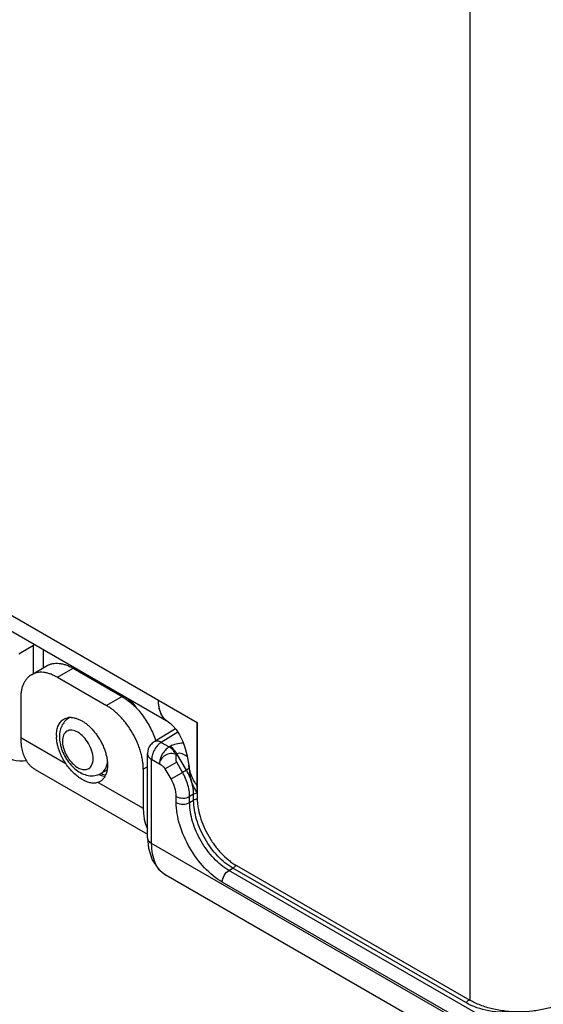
# Model space of a CAD drawing. Header units: inches. Extents: x 0 to 22, y 0 to 17.
# Tile 11 of 33: x 2.5 to 3.3, y 11.5 to 12.9. Entities that reach past the tile are written whole.
import ezdxf

# ---------------------------------------------------------------- set-up
doc = ezdxf.new("R2010")
doc.units = ezdxf.units.IN
doc.header["$LTSCALE"] = 1.21
doc.header["$MEASUREMENT"] = 0
doc.layers.get('0').update_dxf_attribs({"linetype": 'CONTINUOUS'})
for name, color, linetype in [('02___PRT_ALL_AXES', 7, 'CONTINUOUS'), ('03___PRT_ALL_CURVES', 7, 'CONTINUOUS'), ('FEATURES', 7, 'CONTINUOUS')]:
    doc.layers.add(name, color=color, linetype=linetype)

msp = doc.modelspace()

# ---------------------------------------------------------------- linework, layer by layer
at = {"color": 3, "linetype": 'CONTINUOUS'}
for p, q in [((3.1794, 14.0676), (3.1794, 11.472)), ((1.3905, 12.6788), (2.7863, 11.8729)), ((2.7449, 11.8731), (1.405, 12.6468)), ((2.7333, 11.8875), (2.7321, 11.8913)), ((2.7863, 11.8729), (2.7863, 11.7643)), ((2.7787, 11.7946), (2.7763, 11.8011)), ((2.7816, 11.7794), (2.7791, 11.7853)), ((2.8429, 11.6663), (3.1794, 11.472))]:
    msp.add_line(p, q, dxfattribs=at)
at = {"color": 7, "linetype": 'CONTINUOUS'}
for p, q in [((2.529, 11.9715), (2.5505, 11.9841)), ((2.5515, 11.9849), (2.5505, 11.9844)), ((2.5518, 11.9847), (2.5505, 11.9841)), ((2.5505, 11.9434), (2.5505, 11.9841)), ((2.5645, 11.9515), (2.5645, 11.9773)), ((2.6026, 11.8799), (2.6011, 11.879)), ((2.755, 11.8635), (2.7244, 11.8448)), ((2.7585, 11.8585), (2.7345, 11.8439)), ((2.7345, 11.8439), (2.7458, 11.8374)), ((2.7471, 11.8382), (2.7458, 11.8374)), ((2.7147, 11.7063), (2.7147, 11.8278)), ((2.7206, 11.8196), (2.7319, 11.8131)), ((2.7206, 11.6981), (2.7206, 11.8196)), ((2.7571, 11.8276), (2.7558, 11.8269)), ((2.7708, 11.8039), (2.7571, 11.8276)), ((2.7567, 11.8153), (2.7402, 11.8058)), ((2.7486, 11.7912), (2.7402, 11.8058)), ((2.7651, 11.8007), (2.7567, 11.8153)), ((2.7745, 11.8061), (2.7708, 11.8039)), ((2.6452, 11.7973), (2.6498, 11.7957)), ((2.6562, 11.8038), (2.6473, 11.799)), ((2.6496, 11.7978), (2.6474, 11.799)), ((2.6539, 11.7965), (2.6496, 11.7978)), ((2.6498, 11.7957), (2.6533, 11.7951)), ((2.7486, 11.7912), (2.7651, 11.8007)), ((2.7708, 11.8039), (2.7651, 11.8007)), ((2.7561, 11.7573), (2.7561, 11.7659)), ((2.7811, 11.7691), (2.7754, 11.7658)), ((2.7754, 11.7572), (2.7754, 11.7658)), ((2.7811, 11.7604), (2.7811, 11.7691)), ((2.7754, 11.7572), (2.7811, 11.7604)), ((3.1824, 11.4315), (2.7206, 11.6981)), ((2.8321, 11.6593), (2.8376, 11.6624)), ((3.1734, 11.4685), (2.8376, 11.6624)), ((3.2031, 11.3857), (2.7411, 11.6525)), ((3.1921, 11.4514), (2.8321, 11.6593)), ((3.1825, 11.4346), (2.8224, 11.6424))]:
    msp.add_line(p, q, dxfattribs=at)
at = {"color": 3, "linetype": 'CONTINUOUS'}
for points in [[(2.7449, 11.8731), (2.7471, 11.8716), (2.7511, 11.8681), (2.7559, 11.8625), (2.7609, 11.8547), (2.7654, 11.8452), (2.7689, 11.8351), (2.7716, 11.8246), (2.7737, 11.8134), (2.774, 11.8115)], [(2.774, 11.8115), (2.7753, 11.8026), (2.7755, 11.8008)]]:
    msp.add_lwpolyline(points, dxfattribs=at)
at = {"color": 7, "linetype": 'CONTINUOUS'}
msp.add_lwpolyline([(2.7147, 11.7063), (2.716, 11.6916), (2.7212, 11.6747), (2.7303, 11.6611), (2.7412, 11.6525)], dxfattribs=at)
for centre, radius, start, end in [((2.5906, 11.9842), 0.0401, 178.3216, 180.1501), ((2.626, 11.9081), 0.0365, 96.4748, 100.1443), ((2.6339, 11.9051), 0.0336, 95.8955, 97.7229), ((2.5769, 11.8128), 0.1445, 36.8908, 41.1144), ((2.5659, 11.8057), 0.1594, 33.5789, 38.2271), ((2.6091, 11.8658), 0.0154, 114.4073, 121.2446), ((2.6453, 11.8535), 0.0578, 192.7873, 193.419), ((2.6459, 11.8537), 0.0584, 193.4193, 194.2143), ((2.7347, 11.8278), 0.02, 141.1167, 180.0124), ((2.6633, 11.8408), 0.0471, 246.0539, 247.3935), ((2.6904, 11.7577), 0.0862, 23.5221, 29.9233)]:
    msp.add_arc(centre, radius, start, end, dxfattribs=at)
msp.add_ellipse((2.5647, 11.9082), major_axis=(0.0507, 0.0862), ratio=0.582437, start_param=-3.922731, end_param=-2.699542, dxfattribs=at)
at = {"color": 3, "linetype": 'CONTINUOUS'}
for points, knots in [([(2.7449, 11.8731), (2.7438, 11.8738), (2.7416, 11.8753), (2.7386, 11.8782), (2.7361, 11.8816), (2.7333, 11.887), (2.731, 11.8949), (2.7304, 11.9016), (2.7304, 11.9052)], [0, 0, 0, 0, 0.108091, 0.218236, 0.332274, 0.451708, 0.710619, 1, 1, 1, 1]), ([(2.7321, 11.8913), (2.7315, 11.8935), (2.7307, 11.8981), (2.7304, 11.9028), (2.7304, 11.9052)], [0, 0, 0, 0, 0.482251, 1, 1, 1, 1]), ([(2.7371, 11.8804), (2.7367, 11.8809), (2.7352, 11.8832), (2.7341, 11.8856), (2.7333, 11.8875)], [0, 0, 0, 0, 0.241717, 1, 1, 1, 1]), ([(2.7403, 11.8766), (2.74, 11.8769), (2.7388, 11.8781), (2.7378, 11.8794), (2.7371, 11.8804)], [0, 0, 0, 0, 0.246349, 1, 1, 1, 1]), ([(2.7449, 11.8731), (2.7441, 11.8736), (2.7425, 11.8747), (2.741, 11.876), (2.7403, 11.8766)], [0, 0, 0, 0, 0.497473, 1, 1, 1, 1]), ([(2.7763, 11.8011), (2.7761, 11.802), (2.7751, 11.8054), (2.7744, 11.8089), (2.774, 11.8115)], [0, 0, 0, 0, 0.249583, 1, 1, 1, 1]), ([(2.7791, 11.7853), (2.7787, 11.7865), (2.777, 11.7916), (2.776, 11.7969), (2.7755, 11.8008)], [0, 0, 0, 0, 0.248535, 1, 1, 1, 1]), ([(2.7863, 11.7819), (2.7847, 11.7838), (2.7819, 11.7879), (2.7796, 11.7924), (2.7787, 11.7946)], [0, 0, 0, 0, 0.504407, 1, 1, 1, 1]), ([(2.7863, 11.7717), (2.7858, 11.7723), (2.7841, 11.7748), (2.7826, 11.7774), (2.7816, 11.7794)], [0, 0, 0, 0, 0.252544, 1, 1, 1, 1]), ([(2.7863, 11.7643), (2.7863, 11.7621), (2.7865, 11.7577), (2.7876, 11.7484), (2.7904, 11.7365), (2.7956, 11.7223), (2.8026, 11.7084), (2.8111, 11.6954), (2.8208, 11.6838), (2.8297, 11.6754), (2.8372, 11.6698), (2.841, 11.6674), (2.8429, 11.6663)], [0, 0, 0, 0, 0.05579, 0.114185, 0.237384, 0.366987, 0.499994, 0.633001, 0.762607, 0.88581, 0.944208, 1, 1, 1, 1]), ([(3.3209, 11.472), (3.3185, 11.4706), (3.3135, 11.4681), (3.3028, 11.4635), (3.2882, 11.459), (3.2695, 11.4558), (3.2501, 11.4547), (3.2308, 11.4558), (3.2121, 11.459), (3.1975, 11.4635), (3.1868, 11.4681), (3.1818, 11.4706), (3.1794, 11.472)], [0, 0, 0, 0, 0.055792, 0.114189, 0.23739, 0.366994, 0.5, 0.633006, 0.76261, 0.885811, 0.944208, 1, 1, 1, 1])]:
    msp.add_open_spline(points, degree=3, knots=knots, dxfattribs=at)
at = {"color": 7, "linetype": 'CONTINUOUS'}
for points, knots in [([(2.6011, 11.879), (2.5989, 11.8776), (2.5949, 11.8742), (2.5891, 11.8653), (2.5876, 11.8573), (2.5876, 11.852)], [0, 0, 0, 0, 0.248484, 0.496634, 1, 1, 1, 1]), ([(2.6362, 11.8204), (2.6362, 11.824), (2.6348, 11.8316), (2.6301, 11.8424), (2.6232, 11.8518), (2.616, 11.8578), (2.61, 11.8607), (2.6058, 11.8617), (2.6019, 11.8616), (2.5984, 11.8603), (2.5955, 11.8579), (2.5927, 11.8532), (2.592, 11.8488), (2.592, 11.8459)], [0, 0, 0, 0, 0.138346, 0.291579, 0.444828, 0.583166, 0.64366, 0.697777, 0.74645, 0.791907, 0.837364, 0.886024, 1, 1, 1, 1]), ([(2.5876, 11.852), (2.5876, 11.8511), (2.5878, 11.8473), (2.5883, 11.8435), (2.589, 11.8408)], [0, 0, 0, 0, 0.243915, 1, 1, 1, 1]), ([(2.5893, 11.8393), (2.591, 11.8325), (2.5969, 11.8194), (2.6085, 11.8061), (2.6199, 11.7989), (2.6291, 11.7958), (2.6386, 11.7955), (2.6446, 11.7975), (2.6473, 11.799)], [0, 0, 0, 0, 0.265645, 0.526848, 0.649683, 0.767771, 0.883918, 1, 1, 1, 1]), ([(2.592, 11.8459), (2.592, 11.843), (2.5929, 11.8368), (2.5962, 11.828), (2.6011, 11.8195), (2.6073, 11.8124), (2.6141, 11.8072), (2.6211, 11.8045), (2.6277, 11.8046), (2.6312, 11.8069), (2.6325, 11.8084)], [0, 0, 0, 0, 0.132701, 0.27913, 0.43023, 0.575893, 0.707213, 0.818903, 0.912639, 1, 1, 1, 1]), ([(2.7345, 11.8439), (2.7325, 11.8428), (2.7288, 11.8395), (2.7244, 11.8335), (2.7215, 11.8267), (2.7206, 11.8219), (2.7206, 11.8196)], [0, 0, 0, 0, 0.238308, 0.501085, 0.763267, 1, 1, 1, 1]), ([(2.7345, 11.8439), (2.7328, 11.8449), (2.7294, 11.8463), (2.7257, 11.8457), (2.7244, 11.8448)], [0, 0, 0, 0, 0.552963, 1, 1, 1, 1]), ([(2.7458, 11.8374), (2.7438, 11.8362), (2.7401, 11.833), (2.7357, 11.827), (2.7328, 11.8202), (2.7319, 11.8153), (2.7319, 11.8131)], [0, 0, 0, 0, 0.238326, 0.501098, 0.763273, 1, 1, 1, 1]), ([(2.7558, 11.8269), (2.7551, 11.828), (2.7525, 11.832), (2.7489, 11.8356), (2.7458, 11.8374)], [0, 0, 0, 0, 0.267287, 1, 1, 1, 1]), ([(2.7663, 11.8427), (2.7628, 11.8427), (2.7562, 11.842), (2.7498, 11.8398), (2.7471, 11.8382)], [0, 0, 0, 0, 0.523119, 1, 1, 1, 1]), ([(2.7571, 11.8276), (2.7564, 11.8287), (2.7537, 11.8328), (2.7502, 11.8364), (2.7471, 11.8382)], [0, 0, 0, 0, 0.267282, 1, 1, 1, 1]), ([(2.6325, 11.8084), (2.6331, 11.8091), (2.6355, 11.8126), (2.6362, 11.8171), (2.6362, 11.8204)], [0, 0, 0, 0, 0.222465, 1, 1, 1, 1]), ([(2.7147, 11.8277), (2.7147, 11.8262), (2.7161, 11.8227), (2.7189, 11.8205), (2.7206, 11.8196)], [0, 0, 0, 0, 0.449192, 1, 1, 1, 1]), ([(2.7558, 11.8269), (2.7545, 11.827), (2.7519, 11.8276), (2.7478, 11.828), (2.7437, 11.827), (2.7387, 11.8247), (2.7338, 11.8204), (2.7319, 11.8154), (2.7319, 11.8131)], [0, 0, 0, 0, 0.12455, 0.255871, 0.38993, 0.523539, 0.774946, 1, 1, 1, 1]), ([(2.7558, 11.8269), (2.7556, 11.8249), (2.7549, 11.8211), (2.7557, 11.817), (2.7567, 11.8153)], [0, 0, 0, 0, 0.496868, 1, 1, 1, 1]), ([(2.7718, 11.8238), (2.7695, 11.8252), (2.7659, 11.8271), (2.7608, 11.8285), (2.7581, 11.8282), (2.7571, 11.8276)], [0, 0, 0, 0, 0.514212, 0.768789, 1, 1, 1, 1]), ([(2.6473, 11.799), (2.6499, 11.8004), (2.6546, 11.8052), (2.6564, 11.8116), (2.6568, 11.815)], [0, 0, 0, 0, 0.461577, 1, 1, 1, 1]), ([(2.7319, 11.8131), (2.7334, 11.8121), (2.7366, 11.8102), (2.7392, 11.8074), (2.7402, 11.8058)], [0, 0, 0, 0, 0.485631, 1, 1, 1, 1]), ([(2.7561, 11.7659), (2.7561, 11.7701), (2.7546, 11.779), (2.7509, 11.7871), (2.7486, 11.7912)], [0, 0, 0, 0, 0.474421, 1, 1, 1, 1]), ([(2.7754, 11.7658), (2.7754, 11.7679), (2.7748, 11.7769), (2.7722, 11.7857), (2.7694, 11.7921)], [0, 0, 0, 0, 0.231107, 1, 1, 1, 1]), ([(2.7811, 11.7691), (2.7811, 11.7749), (2.779, 11.7871), (2.774, 11.7983), (2.7708, 11.8039)], [0, 0, 0, 0, 0.474529, 1, 1, 1, 1]), ([(2.7561, 11.7659), (2.759, 11.7643), (2.7658, 11.763), (2.7725, 11.7642), (2.7754, 11.7658)], [0, 0, 0, 0, 0.498873, 1, 1, 1, 1]), ([(2.7862, 11.7709), (2.7858, 11.7708), (2.784, 11.7704), (2.7823, 11.7697), (2.7811, 11.7691)], [0, 0, 0, 0, 0.264764, 1, 1, 1, 1]), ([(2.7865, 11.7623), (2.786, 11.7622), (2.7841, 11.7618), (2.7823, 11.7611), (2.7811, 11.7604)], [0, 0, 0, 0, 0.265022, 1, 1, 1, 1]), ([(2.7561, 11.7573), (2.759, 11.7556), (2.7658, 11.7543), (2.7725, 11.7556), (2.7754, 11.7572)], [0, 0, 0, 0, 0.498873, 1, 1, 1, 1]), ([(2.8224, 11.6424), (2.813, 11.6479), (2.7952, 11.6629), (2.7744, 11.6913), (2.7602, 11.7235), (2.7561, 11.7464), (2.7561, 11.7573)], [0, 0, 0, 0, 0.237183, 0.499994, 0.762811, 1, 1, 1, 1]), ([(2.8321, 11.6593), (2.824, 11.6639), (2.8088, 11.6767), (2.791, 11.7009), (2.7789, 11.7284), (2.7754, 11.7479), (2.7754, 11.7572)], [0, 0, 0, 0, 0.237316, 0.500087, 0.762814, 1, 1, 1, 1]), ([(2.8376, 11.6624), (2.8296, 11.6671), (2.8145, 11.6799), (2.7968, 11.7041), (2.7846, 11.7316), (2.7812, 11.7512), (2.7811, 11.7604)], [0, 0, 0, 0, 0.237037, 0.499901, 0.76282, 1, 1, 1, 1]), ([(2.7147, 11.7063), (2.7147, 11.7048), (2.7161, 11.7013), (2.7189, 11.6991), (2.7206, 11.6981)], [0, 0, 0, 0, 0.449251, 1, 1, 1, 1]), ([(2.7411, 11.6525), (2.7379, 11.6544), (2.7317, 11.6595), (2.7252, 11.6703), (2.7214, 11.6835), (2.7206, 11.6931), (2.7206, 11.6981)], [0, 0, 0, 0, 0.21713, 0.450151, 0.709663, 1, 1, 1, 1]), ([(2.8424, 11.6666), (2.842, 11.6662), (2.8406, 11.6646), (2.839, 11.6632), (2.8376, 11.6624)], [0, 0, 0, 0, 0.266031, 1, 1, 1, 1]), ([(2.8224, 11.6424), (2.8224, 11.6458), (2.8247, 11.6523), (2.8292, 11.6576), (2.8321, 11.6593)], [0, 0, 0, 0, 0.499427, 1, 1, 1, 1]), ([(3.1781, 11.4727), (3.1777, 11.4723), (3.1763, 11.4707), (3.1747, 11.4693), (3.1734, 11.4685)], [0, 0, 0, 0, 0.265967, 1, 1, 1, 1]), ([(3.2461, 11.4553), (3.2331, 11.454), (3.2079, 11.4548), (3.1836, 11.4626), (3.1734, 11.4685)], [0, 0, 0, 0, 0.524713, 1, 1, 1, 1])]:
    msp.add_open_spline(points, degree=3, knots=knots, dxfattribs=at)
msp.add_open_spline([(2.7244, 11.8448), (2.7224, 11.8437), (2.7206, 11.8421), (2.7192, 11.8403)], degree=3, dxfattribs=at)
at = {"layer": '02___PRT_ALL_AXES', "color": 7, "linetype": 'CONTINUOUS'}
for p, q in [((2.5318, 11.8509), (2.5967, 11.8135)), ((2.5525, 11.8051), (2.7147, 11.7115)), ((2.6462, 11.7875), (2.6437, 11.7863)), ((2.6437, 11.7863), (2.7086, 11.7489))]:
    msp.add_line(p, q, dxfattribs=at)
for centre, radius, start, end in [((2.6036, 11.8596), 0.0204, 95.0884, 97.6954), ((2.6037, 11.8589), 0.0211, 93.1345, 95.0968), ((2.6037, 11.8575), 0.0225, 87.5242, 93.1185), ((2.6344, 11.8538), 0.051, 180.0232, 182.3518), ((2.6322, 11.8066), 0.0241, 330.0322, 335.1794)]:
    msp.add_arc(centre, radius, start, end, dxfattribs=at)
for points, knots in [([(2.5834, 11.8538), (2.5834, 11.8551), (2.5835, 11.8578), (2.584, 11.8616), (2.5849, 11.8651), (2.5861, 11.8684), (2.5876, 11.8713), (2.5895, 11.8738), (2.5917, 11.8759), (2.5933, 11.8771), (2.5942, 11.8776)], [0, 0, 0, 0, 0.148402, 0.2894, 0.422749, 0.54868, 0.668014, 0.781928, 0.89198, 1, 1, 1, 1]), ([(2.5942, 11.8776), (2.5952, 11.8782), (2.5974, 11.8791), (2.5997, 11.8797), (2.6009, 11.8798)], [0, 0, 0, 0, 0.493538, 1, 1, 1, 1]), ([(2.6047, 11.88), (2.6061, 11.8799), (2.6091, 11.8795), (2.6136, 11.8782), (2.6182, 11.8762), (2.6228, 11.8735), (2.6273, 11.8702), (2.6318, 11.8663), (2.636, 11.8618), (2.64, 11.8569), (2.6437, 11.8516), (2.6471, 11.8461), (2.65, 11.8403), (2.6525, 11.8344), (2.6544, 11.8285), (2.6559, 11.8226), (2.6567, 11.8169), (2.6569, 11.8131), (2.6569, 11.8113)], [0, 0, 0, 0, 0.046599, 0.096658, 0.150405, 0.207816, 0.268667, 0.332564, 0.398997, 0.467351, 0.536959, 0.607103, 0.677053, 0.746072, 0.813465, 0.878632, 0.941003, 1, 1, 1, 1]), ([(2.5967, 11.8135), (2.5957, 11.815), (2.5938, 11.818), (2.5913, 11.8228), (2.5891, 11.8276), (2.5872, 11.8325), (2.5857, 11.8374), (2.5845, 11.8423), (2.5838, 11.847), (2.5835, 11.8502), (2.5834, 11.8517)], [0, 0, 0, 0, 0.131481, 0.263031, 0.393493, 0.521942, 0.647551, 0.769562, 0.88728, 1, 1, 1, 1]), ([(2.6437, 11.7863), (2.6428, 11.786), (2.6412, 11.7855), (2.6385, 11.7851), (2.6357, 11.7851), (2.6329, 11.7855), (2.6299, 11.7862), (2.6269, 11.7873), (2.6238, 11.7887), (2.6206, 11.7904), (2.6174, 11.7924), (2.6131, 11.7955), (2.6078, 11.8), (2.6018, 11.8062), (2.5983, 11.811), (2.5967, 11.8135)], [0, 0, 0, 0, 0.045381, 0.091382, 0.138884, 0.188635, 0.241197, 0.296887, 0.355849, 0.41805, 0.483346, 0.551481, 0.694896, 0.845404, 1, 1, 1, 1]), ([(2.6569, 11.8113), (2.6569, 11.81), (2.6568, 11.8075), (2.6565, 11.8049), (2.6563, 11.8037)], [0, 0, 0, 0, 0.512395, 1, 1, 1, 1]), ([(2.6531, 11.7946), (2.6526, 11.7938), (2.6517, 11.7924), (2.65, 11.7905), (2.6482, 11.7888), (2.6469, 11.7879), (2.6462, 11.7875)], [0, 0, 0, 0, 0.260044, 0.511644, 0.757367, 1, 1, 1, 1]), ([(2.6563, 11.8037), (2.6562, 11.8031), (2.6556, 11.8006), (2.6548, 11.7982), (2.654, 11.7965)], [0, 0, 0, 0, 0.261842, 1, 1, 1, 1])]:
    msp.add_open_spline(points, degree=3, knots=knots, dxfattribs=at)
at = {"layer": '03___PRT_ALL_CURVES', "color": 40, "linetype": 'CONTINUOUS'}
msp.add_line((2.7863, 11.7717), (2.7863, 11.8729), dxfattribs=at)
for points, knots in [([(2.7324, 11.8903), (2.7323, 11.8906), (2.7322, 11.8912), (2.732, 11.8918), (2.7319, 11.8923), (2.7318, 11.8926), (2.7317, 11.8929), (2.7317, 11.8933), (2.7315, 11.8939), (2.7314, 11.8945), (2.7313, 11.8951), (2.7312, 11.8957), (2.7311, 11.8963), (2.731, 11.8968), (2.731, 11.8971), (2.7309, 11.8973), (2.7309, 11.8975), (2.7309, 11.8979), (2.7308, 11.8984), (2.7307, 11.8991), (2.7307, 11.8997), (2.7306, 11.9004), (2.7306, 11.901), (2.7305, 11.9016), (2.7305, 11.902), (2.7305, 11.9023), (2.7305, 11.9027), (2.7305, 11.9033), (2.7304, 11.9041), (2.7304, 11.9048), (2.7304, 11.9052)], [0, 0, 0, 0, 0.0625, 0.125, 0.15625, 0.171875, 0.1875, 0.21875, 0.25, 0.3125, 0.34375, 0.375, 0.4375, 0.46875, 0.484375, 0.5, 0.515625, 0.53125, 0.5625, 0.625, 0.65625, 0.6875, 0.75, 0.78125, 0.8125, 0.828125, 0.84375, 0.875, 0.9375, 1, 1, 1, 1]), ([(2.7353, 11.8832), (2.7353, 11.8833), (2.7351, 11.8835), (2.735, 11.8838), (2.7349, 11.8841), (2.7347, 11.8844), (2.7345, 11.8849), (2.7342, 11.8854), (2.734, 11.886), (2.7338, 11.8865), (2.7336, 11.8869), (2.7333, 11.8875), (2.7331, 11.8882), (2.7329, 11.8887), (2.7328, 11.889), (2.7326, 11.8896), (2.7325, 11.89), (2.7324, 11.8903)], [0, 0, 0, 0, 0.0625, 0.125, 0.15625, 0.1875, 0.25, 0.375, 0.4375, 0.5, 0.5625, 0.625, 0.75, 0.8125, 0.84375, 0.875, 1, 1, 1, 1]), ([(2.7381, 11.879), (2.738, 11.8791), (2.7379, 11.8793), (2.7377, 11.8795), (2.7376, 11.8797), (2.7374, 11.8799), (2.7372, 11.8802), (2.7371, 11.8803), (2.737, 11.8805), (2.7369, 11.8806), (2.7368, 11.8808), (2.7367, 11.8809), (2.7366, 11.8811), (2.7365, 11.8812), (2.7364, 11.8814), (2.7363, 11.8816), (2.7361, 11.8818), (2.736, 11.882), (2.7359, 11.8821), (2.7359, 11.8822), (2.7358, 11.8824), (2.7357, 11.8826), (2.7355, 11.8829), (2.7354, 11.8831), (2.7353, 11.8832)], [0, 0, 0, 0, 0.125, 0.15625, 0.1875, 0.25, 0.3125, 0.34375, 0.375, 0.4375, 0.46875, 0.5, 0.53125, 0.5625, 0.625, 0.65625, 0.6875, 0.75, 0.78125, 0.8125, 0.84375, 0.875, 0.9375, 1, 1, 1, 1]), ([(2.7449, 11.8731), (2.7446, 11.8733), (2.7441, 11.8736), (2.7435, 11.874), (2.7431, 11.8743), (2.7427, 11.8746), (2.7425, 11.8748), (2.7421, 11.875), (2.7418, 11.8753), (2.7415, 11.8755), (2.7413, 11.8757), (2.7411, 11.8759), (2.7408, 11.8761), (2.7406, 11.8764), (2.7403, 11.8766), (2.74, 11.8769), (2.7397, 11.8772), (2.7393, 11.8777), (2.7388, 11.8782), (2.7384, 11.8787), (2.7381, 11.879)], [0, 0, 0, 0, 0.125, 0.1875, 0.25, 0.3125, 0.34375, 0.375, 0.4375, 0.46875, 0.5, 0.53125, 0.5625, 0.625, 0.65625, 0.6875, 0.75, 0.8125, 0.875, 1, 1, 1, 1])]:
    msp.add_open_spline(points, degree=3, knots=knots, dxfattribs=at)
at = {"layer": 'FEATURES', "color": 7, "linetype": 'CONTINUOUS'}
for p, q in [((2.5473, 11.9416), (2.5699, 11.9547)), ((2.5848, 11.9379), (2.6074, 11.9509)), ((2.6074, 11.9509), (2.6782, 11.9101)), ((2.5848, 11.9379), (2.6555, 11.897)), ((2.5318, 11.9073), (2.5318, 11.8509)), ((2.6782, 11.9101), (2.6555, 11.897)), ((2.7147, 11.8088), (2.7086, 11.8052)), ((2.7086, 11.8052), (2.7086, 11.7489))]:
    msp.add_line(p, q, dxfattribs=at)
for points, knots in [([(2.5699, 11.9547), (2.5712, 11.9554), (2.5738, 11.9566), (2.578, 11.9578), (2.5825, 11.9583), (2.5872, 11.9581), (2.5922, 11.9573), (2.5972, 11.9558), (2.6024, 11.9537), (2.6057, 11.9519), (2.6074, 11.9509)], [0, 0, 0, 0, 0.10801, 0.218057, 0.331993, 0.451351, 0.577271, 0.710487, 0.851412, 1, 1, 1, 1]), ([(2.5473, 11.9416), (2.5461, 11.9409), (2.5437, 11.9392), (2.5406, 11.9362), (2.5379, 11.9325), (2.5357, 11.9283), (2.5339, 11.9237), (2.5327, 11.9185), (2.5319, 11.913), (2.5318, 11.9092), (2.5318, 11.9073)], [0, 0, 0, 0, 0.108013, 0.218062, 0.332, 0.451359, 0.577278, 0.710493, 0.851415, 1, 1, 1, 1]), ([(2.5848, 11.9379), (2.5831, 11.9388), (2.5797, 11.9406), (2.5746, 11.9427), (2.5695, 11.9442), (2.5646, 11.945), (2.5599, 11.9452), (2.5554, 11.9447), (2.5512, 11.9435), (2.5485, 11.9423), (2.5473, 11.9416)], [0, 0, 0, 0, 0.148588, 0.289513, 0.422729, 0.548649, 0.668007, 0.781943, 0.89199, 1, 1, 1, 1]), ([(2.6782, 11.9101), (2.6808, 11.9086), (2.686, 11.9051), (2.6933, 11.899), (2.7004, 11.8919), (2.707, 11.8839), (2.713, 11.8752), (2.7183, 11.8659), (2.7229, 11.8563), (2.7253, 11.8498), (2.7264, 11.8465)], [0, 0, 0, 0, 0.11096, 0.22878, 0.352302, 0.480085, 0.610501, 0.741804, 0.872219, 1, 1, 1, 1]), ([(2.7086, 11.8052), (2.7086, 11.8072), (2.7084, 11.8114), (2.7076, 11.8178), (2.7063, 11.8244), (2.7046, 11.831), (2.7023, 11.8377), (2.6988, 11.8467), (2.6933, 11.8576), (2.6866, 11.8678), (2.6806, 11.8754), (2.6759, 11.8807), (2.671, 11.8855), (2.666, 11.8899), (2.6608, 11.8938), (2.6573, 11.896), (2.6555, 11.897)], [0, 0, 0, 0, 0.055836, 0.114192, 0.174797, 0.237374, 0.301576, 0.367026, 0.499994, 0.632963, 0.698414, 0.762618, 0.825196, 0.885803, 0.944162, 1, 1, 1, 1]), ([(2.5318, 11.8509), (2.5318, 11.8477), (2.5321, 11.8415), (2.5334, 11.8339), (2.535, 11.8283), (2.5369, 11.8232), (2.5387, 11.8196), (2.5401, 11.8173)], [0, 0, 0, 0, 0.276088, 0.534395, 0.656909, 0.775186, 1, 1, 1, 1]), ([(2.5401, 11.8173), (2.5409, 11.8161), (2.5426, 11.8136), (2.5456, 11.8103), (2.5489, 11.8075), (2.5513, 11.8059), (2.5525, 11.8051)], [0, 0, 0, 0, 0.258766, 0.510152, 0.756403, 1, 1, 1, 1]), ([(2.7086, 11.7489), (2.7086, 11.7461), (2.7088, 11.7407), (2.7102, 11.7307), (2.7125, 11.7236), (2.7146, 11.7193)], [0, 0, 0, 0, 0.272335, 0.529912, 1, 1, 1, 1])]:
    msp.add_open_spline(points, degree=3, knots=knots, dxfattribs=at)

doc.saveas('drawing.dxf')
